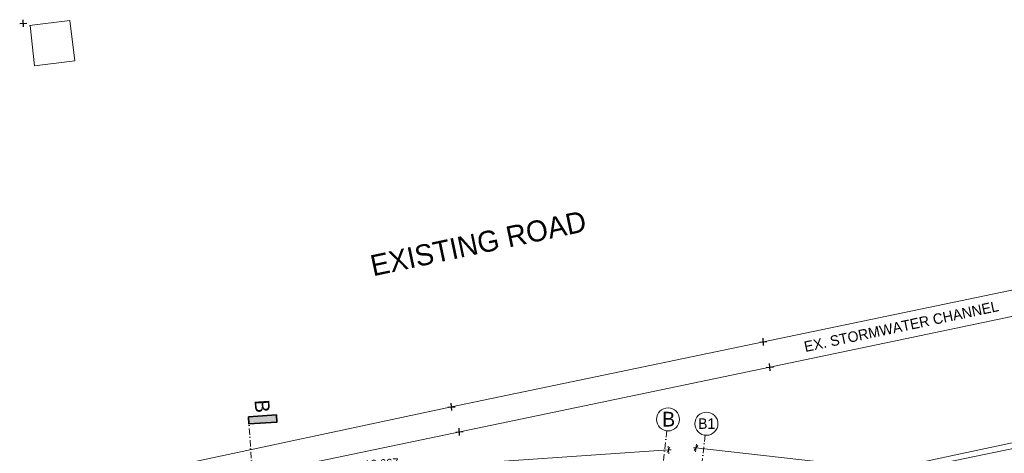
# Model space of a CAD drawing. Header units: millimetres. Extents: x -738537 to 1850049, y -250217 to 604013.
# Tile 118 of 220: x -144545 to -121048, y 93280 to 103620. Entities that reach past the tile are written whole.
import ezdxf

# ---------------------------------------------------------------- set-up
doc = ezdxf.new("R2010")
doc.units = ezdxf.units.MM
doc.header["$MEASUREMENT"] = 0
doc.linetypes.add('Dot & Dashed', pattern=[280, 150, -60, 0, -70])
for name, color, linetype, lineweight in [('A_SURVEY_Pen_No__1', 214, 'Continuous', 35), ('A_SURVEY_Pen_No__6', 7, 'Continuous', 5), ('C-GRID _Pen_No__5', 4, 'Continuous', 5), ('C_DIMS - GA_Pen_No__6', 7, 'Continuous', 5), ('CABLE MANHOLE_Pen_No__15', 7, 'Continuous', 20), ('SPLITPOLE FENCE_Pen_No__2', 1, 'Continuous', 25)]:
    doc.layers.add(name, color=color, linetype=linetype, lineweight=lineweight)
doc.layers.add('C_DIMS - GA', color=7, linetype='Continuous')
doc.layers.add('ROAD_Pen_No__7', color=7, linetype='Continuous', lineweight=5, true_color=0x9f07ff)
doc.styles.add('GENERATED_STYLE_1', font='GOTHIC.TTF')
doc.dimstyles.new('GENERATED_STYLE__1', dxfattribs={"dimtxt": 200, "dimasz": 95, "dimexe": 0.18, "dimexo": 90000, "dimgap": 0.09, "dimtad": 1, "dimdec": 0, "dimzin": 0, "dimdsep": 46, "dimtxsty": 'GENERATED_STYLE_1', "dimblk": 'ARROWHEAD_2', "dimblk1": 'ARROWHEAD_2', "dimblk2": 'ARROWHEAD_2', "dimcen": 0.09, "dimclrd": 7, "dimclre": 7, "dimclrt": 7, "dimadec": 0, "dimazin": 0, "dimtfac": 1, "dimtdec": 4, "dimtmove": 0, "dimatfit": 3, "dimfxl": 1, "dimtolj": 1, "dimtzin": 0, "dimarcsym": 0})

# ---------------------------------------------------------------- blocks, each defined once
blk = doc.blocks.new('*D407')
at = {"layer": 'C_DIMS - GA_Pen_No__6', "color": 7, "linetype": 'Continuous', "lineweight": 5, "transparency": 16777216}
for p, q in [((-128468, 93414), (-128407, 93407)), ((-128364, 93466), (-128450, 93349)), ((-128418, 93314), (-128397, 93501)), ((-128407, 93407), (-98511, 90058)), ((-98554, 89999), (-98468, 90116)), ((-98522, 89964), (-98501, 90151)), ((-98511, 90058), (-98450, 90051))]:
    blk.add_line(p, q, dxfattribs=at)
at = {"layer": 'C_DIMS - GA_Pen_No__6', "color": 7, "lineweight": 5, "transparency": 16777216, "insert": (-113882, 91820), "char_height": 200, "attachment_point": 7, "rotation": 353.6067, "style": 'GENERATED_STYLE_1'}
blk.add_mtext('\\A1;{\\pql;\\fCentury Gothic|b0|i0|c0|p34;30\xa0083}', dxfattribs=at)
blk = doc.blocks.new('ARROWHEAD_2')
at = {"color": 0, "linetype": 'Continuous', "lineweight": 0}
for p, q in [((0, 0), (-1, 0)), ((-0.38, -0.66), (0.38, 0.66))]:
    blk.add_line(p, q, dxfattribs=at)
blk = doc.blocks.new('*D419')
at = {"layer": 'C_DIMS - GA_Pen_No__6', "color": 7, "linetype": 'Continuous', "lineweight": 5, "transparency": 16777216}
for p, q in [((-142695, 92432), (-129059, 93360)), ((-129091, 93296), (-129027, 93425)), ((-129053, 93267), (-129066, 93454)), ((-129059, 93360), (-128998, 93365)), ((-142756, 92428), (-142695, 92432)), ((-142663, 92497), (-142727, 92367)), ((-142689, 92338), (-142701, 92526))]:
    blk.add_line(p, q, dxfattribs=at)
at = {"layer": 'C_DIMS - GA_Pen_No__6', "color": 7, "lineweight": 5, "transparency": 16777216, "insert": (-136309, 92907), "char_height": 200, "attachment_point": 7, "rotation": 3.8949, "style": 'GENERATED_STYLE_1'}
blk.add_mtext('\\A1;{\\pql;\\fCentury Gothic|b0|i0|c0|p34;13\xa0667}', dxfattribs=at)

msp = doc.modelspace()

# ---------------------------------------------------------------- hatches: boundary and pattern name
at = {"layer": 'A_SURVEY_Pen_No__1', "linetype": 'Continuous', "lineweight": 35}
msp.add_hatch(color=214, dxfattribs=at).paths.add_polyline_path([(-139084.4, 94151.6), (-138418.7, 94195), (-138407.6, 94024.7), (-139073.3, 93981.3)])

# ---------------------------------------------------------------- linework, layer by layer
at = {"layer": 'A_SURVEY_Pen_No__1', "color": 214, "linetype": 'Continuous', "lineweight": 35, "flags": 128}
msp.add_lwpolyline([(-139084.4, 94151.6), (-138418.7, 94195), (-138407.6, 94024.7), (-139073.3, 93981.3)], close=True, dxfattribs=at)
at = {"layer": 'C-GRID _Pen_No__5', "color": 4, "linetype": 'Dot & Dashed', "lineweight": 5}
for p, q in [((-139084.4, 94151.6), (-137812.3, 74661.2)), ((-129103.7, 93815.8), (-131142.8, 75617.9)), ((-129103.7, 93815.8), (-129103.7, 93815.8)), ((-128187.5, 93711.5), (-130226.6, 75513.6)), ((-128187.5, 93711.5), (-128187.5, 93711.5))]:
    msp.add_line(p, q, dxfattribs=at)
at = {"layer": 'C-GRID _Pen_No__5', "color": 4, "linetype": 'Continuous', "lineweight": 5}
for centre in [(-129073.1, 94089.1), (-128156.9, 93984.8)]:
    msp.add_circle(centre, 275, dxfattribs=at)
at = {"layer": 'CABLE MANHOLE_Pen_No__15', "color": 7, "linetype": 'Continuous', "lineweight": 20}
for p, q in [((-143346.3, 103598.5), (-144308.3, 103484.4)), ((-144194.2, 102522.1), (-144293.4, 103486)), ((-143232.1, 102636.2), (-143346.3, 103598.5)), ((-143232.1, 102636.2), (-144194.2, 102522.1))]:
    msp.add_line(p, q, dxfattribs=at)
at = {"layer": 'ROAD_Pen_No__7', "color": 251, "linetype": 'Continuous', "lineweight": 5, "true_color": 0x636466}
for p, q in [((-119821.1, 97387.8), (-126798.6, 95937.9)), ((-119734.1, 96778.7), (-126643.9, 95334.7)), ((-126798.6, 95937.9), (-134240.1, 94385.3)), ((-126643.9, 95334.7), (-139872.5, 92580)), ((-134240.1, 94385.3), (-141247.2, 92890.7)), ((-118526.2, 94030.2), (-126328.1, 92369.9)), ((-118525.3, 93875), (-126182.6, 92293.6))]:
    msp.add_line(p, q, dxfattribs=at)
at = {"layer": 'SPLITPOLE FENCE_Pen_No__2', "color": 1, "linetype": 'Continuous', "lineweight": 25}
for p, q in [((-144545.1, 103528.7), (-144371.5, 103538.6)), ((-144453.3, 103446.8), (-144463.3, 103620.4)), ((-126885.4, 95932.9), (-126711.8, 95942.8)), ((-126793.7, 95851.1), (-126803.6, 96024.7)), ((-126639, 95247.9), (-126648.9, 95421.5)), ((-126730.7, 95329.8), (-126557.1, 95339.7)), ((-134235.1, 94298.5), (-134245.1, 94472.1)), ((-134326.9, 94380.4), (-134153.3, 94390.3)), ((-134138.7, 93787.1), (-133965.1, 93797.1)), ((-134047, 93705.3), (-134056.9, 93878.9))]:
    msp.add_line(p, q, dxfattribs=at)

# ---------------------------------------------------------------- texts
at = {"layer": 'A_SURVEY_Pen_No__6', "color": 7, "linetype": 'Continuous', "lineweight": 5, "attachment_point": 5, "style": 'GENERATED_STYLE_1'}
for s, insert, char_height, rotation in [('\\A1;{\\pqc;\\fCentury Gothic|b0|i0|c0|p34;EXISTING ROAD}', (-133601.3, 98284), 500, 11.95042), ('\\A1;{\\pqc;\\fCentury Gothic|b0|i0|c0|p34;EX. STORMWATER CHANNEL}', (-123504.2, 96305.3), 250, 11.95042), ('\\A1;{\\pqc;\\fCentury Gothic|b0|i0|c0|p34;B}', (-138755.9, 94403.2), 350, 273.73419)]:
    msp.add_mtext(s, dxfattribs=dict(at, insert=insert, char_height=char_height, rotation=rotation))
at = {"layer": 'C-GRID _Pen_No__5', "color": 4, "linetype": 'Continuous', "lineweight": 5, "attachment_point": 1, "style": 'GENERATED_STYLE_1'}
for s, insert, char_height in [('\\A1;{\\pql;\\pt0;\\fCentury Gothic|b0|i0|c0|p34;B}', (-129214.8, 94269.1), 350), ('\\A1;{\\pql;\\pt0;\\fCentury Gothic|b0|i0|c0|p34;B1}', (-128355.7, 94113.4), 250)]:
    msp.add_mtext(s, dxfattribs=dict(at, insert=insert, char_height=char_height))

# ---------------------------------------------------------------- dimensions: what is measured, and where the dimension line sits
at = {"layer": 'C_DIMS - GA', "color": 7, "linetype": 'Continuous', "lineweight": 5}
for base, p1, p2, angle, picture, middle, turn in [((-129059.2, 93360.4), (-142415.7, 88330.9), (-128810.7, 89710.2), 3.89487, '*D419', (-135896.9, 93035.2), 3.89487), ((-98511.1, 90057.6), (-128574.3, 91916.8), (-98594.6, 89312.2), 353.60666, '*D407', (-113453.9, 91872.8), 353.60666)]:
    dim = msp.add_linear_dim(base=base, p1=p1, p2=p2, angle=angle, dimstyle='GENERATED_STYLE__1', dxfattribs=at)
    dim.commit()
    dim.dimension.update_dxf_attribs({"geometry": picture, "text_midpoint": middle, "dimtype": 160, "text_rotation": turn})

doc.saveas('drawing.dxf')
